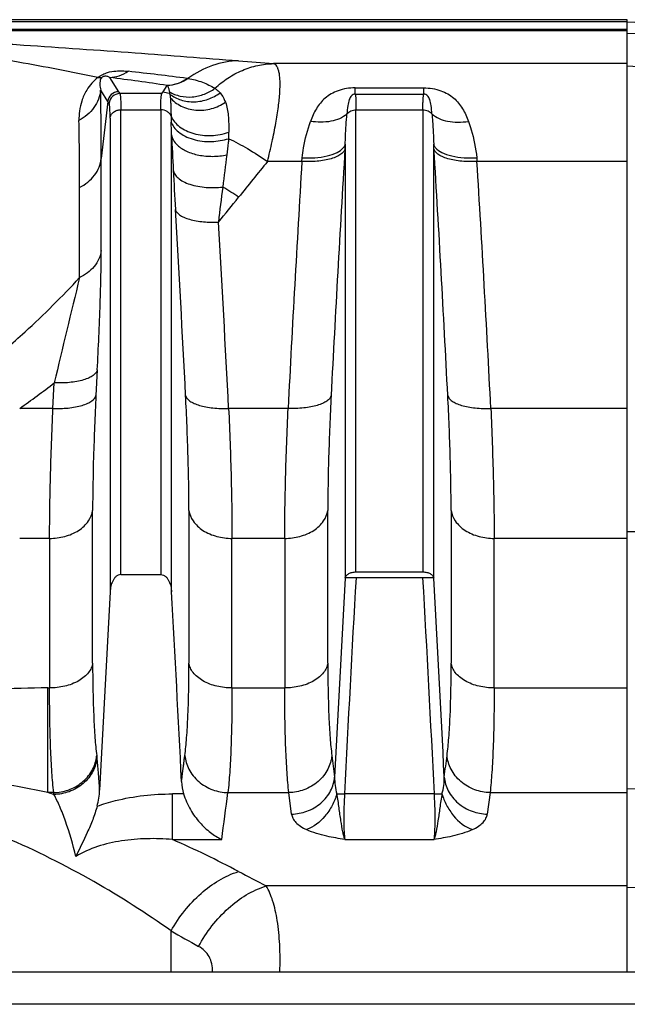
# Model space of a CAD drawing. Extents: x -1404 to 1181, y 8 to 1628.
# Tile 19 of 75: x -486 to -429, y 422 to 513. Entities that reach past the tile are written whole.
import ezdxf

# ---------------------------------------------------------------- set-up
doc = ezdxf.new("R2010")
doc.units = 0
doc.header["$LTSCALE"] = 65.395
doc.layers.add('SG48_1', color=7, linetype='CONTINUOUS')

msp = doc.modelspace()

# ---------------------------------------------------------------- linework, layer by layer
at = {"layer": 'SG48_1', "color": 6, "linetype": 'CONTINUOUS'}
for p, q in [((-429.406, 513.097), (-717.008, 513.097)), ((-388.056, 511.41), (-429.406, 512.854)), ((-477.346, 505.344), (-477.457, 505.519)), ((-478.43, 480.685), (-478.55, 478.327)), ((-476.251, 461.758), (-472.561, 461.758)), ((-523.406, 424.994), (-388.406, 424.994))]:
    msp.add_line(p, q, dxfattribs=at)
at = {"layer": 'SG48_1', "color": 2, "linetype": 'CONTINUOUS'}
for p, q in [((-429.406, 424.994), (-429.406, 513.097)), ((-472.35, 506.431), (-471.981, 507.02)), ((-472.461, 506.256), (-472.35, 506.431)), ((-455.496, 501.58), (-455.522, 501.147)), ((-447.29, 501.147), (-447.316, 501.58)), ((-459.502, 499.98), (-459.476, 500.32)), ((-443.336, 500.319), (-443.31, 499.98)), ((-454.501, 462.002), (-448.311, 462.002)), ((-448.311, 461.448), (-454.501, 461.448)), ((-478.483, 445.008), (-478.461, 444.833)), ((-482.441, 441.406), (-482.463, 441.582))]:
    msp.add_line(p, q, dxfattribs=at)
at = {"layer": 'SG48_1', "color": 9, "linetype": 'CONTINUOUS'}
for p, q in [((-429.406, 512.89), (-717.008, 512.89)), ((-508.814, 512.223), (-429.406, 512.223)), ((-508.814, 512.098), (-429.406, 512.098)), ((-429.406, 509.034), (-462.144, 509.034)), ((-429.406, 508.825), (-400.301, 507.301)), ((-477.294, 507.758), (-476.462, 506.431)), ((-477.457, 505.519), (-478.118, 506.573)), ((-454.58, 506.202), (-454.58, 506.792)), ((-454.58, 506.792), (-448.232, 506.792)), ((-448.232, 506.202), (-448.232, 506.792)), ((-476.462, 506.431), (-476.351, 506.256)), ((-472.461, 506.256), (-476.351, 506.256)), ((-471.795, 506.264), (-471.733, 506.249)), ((-471.794, 506.264), (-471.732, 506.249)), ((-454.58, 506.202), (-448.232, 506.202)), ((-477.457, 505.519), (-478.064, 500.248)), ((-476.251, 461.758), (-476.251, 504.764)), ((-476.251, 504.764), (-472.561, 504.764)), ((-472.561, 504.764), (-472.561, 461.758)), ((-454.501, 462.002), (-454.501, 504.764)), ((-454.501, 504.764), (-448.311, 504.764)), ((-448.311, 504.764), (-448.311, 462.002)), ((-477.246, 504), (-477.246, 460.165)), ((-471.605, 504.163), (-471.59, 503.62)), ((-471.566, 460.165), (-471.566, 502.445)), ((-455.496, 501.58), (-455.496, 461.437)), ((-447.316, 461.437), (-447.316, 501.58)), ((-478.064, 491.751), (-478.064, 500.248)), ((-458.413, 499.98), (-462.689, 499.98)), ((-429.406, 499.98), (-444.4, 499.98)), ((-480.067, 489.228), (-480.067, 497.582)), ((-482.53, 477.133), (-482.41, 479.494)), ((-482.53, 477.133), (-485.608, 477.133)), ((-460.78, 477.133), (-466.281, 477.133)), ((-429.406, 477.133), (-442.031, 477.133)), ((-478.86, 453.556), (-478.86, 467.694)), ((-469.952, 467.696), (-469.952, 453.55)), ((-457.11, 453.556), (-457.11, 467.694)), ((-445.702, 467.696), (-445.702, 453.554)), ((-429.406, 465.737), (-421.511, 465.769)), ((-482.84, 465.104), (-485.608, 465.104)), ((-482.84, 465.104), (-482.84, 451.265)), ((-465.971, 451.265), (-465.971, 465.104)), ((-461.09, 465.104), (-465.971, 465.104)), ((-461.09, 465.104), (-461.09, 451.265)), ((-441.721, 451.265), (-441.721, 465.104)), ((-429.406, 465.104), (-441.721, 465.104)), ((-482.999, 441.582), (-482.999, 451.265)), ((-482.999, 451.265), (-482.84, 451.265)), ((-465.971, 451.265), (-461.09, 451.265)), ((-441.721, 451.265), (-429.406, 451.265)), ((-470.64, 442.605), (-470.329, 445.008)), ((-429.406, 441.951), (-421.511, 441.725)), ((-482.463, 441.582), (-482.999, 441.582)), ((-471.479, 437.242), (-471.479, 441.461)), ((-470.448, 441.461), (-471.479, 441.461)), ((-466.349, 441.582), (-460.713, 441.582)), ((-460.458, 439.591), (-460.713, 441.582)), ((-447.251, 441.461), (-455.56, 441.461)), ((-442.099, 441.582), (-442.354, 439.591)), ((-442.099, 441.582), (-429.406, 441.582)), ((-471.479, 437.242), (-466.918, 437.242)), ((-455.532, 437.242), (-447.28, 437.242)), ((-429.406, 432.955), (-462.81, 432.955)), ((-429.406, 432.827), (-421.511, 432.576)), ((-471.602, 424.994), (-471.602, 428.781)), ((-391.406, 421.994), (-520.406, 421.994))]:
    msp.add_line(p, q, dxfattribs=at)
msp.add_lwpolyline([(-470.64, 442.605), (-470.587, 443.005), (-470.535, 443.405), (-470.483, 443.805), (-470.431, 444.206), (-470.38, 444.607), (-470.329, 445.008)], dxfattribs=at)
for centre, radius, start, end in [((7.107, 7334.91), 6836.995, 266.3394212, 266.5837919), ((-411.4, 1166.523), 659.443, 265.306916, 265.586785), ((-548.283, -22.861), 535.346, 81.80588, 82.37998), ((-547.178, -108.378), 620.846, 82.868989, 83.376524), ((-837.37, 500.361), 359.305, 359.98202, 0.99069), ((-476.348, 505.253), 1.002, 90.17456, 174.83836), ((-516.784, 321.194), 190.46, 76.33662, 76.51021), ((-804.216, 497.692), 324.149, 359.98049, 1.0767), ((-565.745, 501.104), 94.188, 0.81558, 1.53057), ((-9.227, 523.458), 462.816, 182.60222, 183.00901), ((-672.44, 504.128), 206.178, 359.43294, 359.59745), ((1714.073, 368.171), 2173.666, 176.492697, 177.095082), ((-2616.911, 368.17), 2173.693, 2.904952, 3.507299), ((-256.694, 471.799), 211.719, 172.18491, 172.99609), ((-150.367, 245.909), 402.612, 140.87197, 141.47709), ((1711.224, 367.067), 2174.791, 176.496163, 177.099019), ((-2614.034, 367.055), 2174.79, 2.901285, 3.504141), ((93.118, 528.704), 565.295, 182.99551, 183.36246), ((-207.799, 464.73), 261.113, 172.76478, 173.48089), ((-481.266, 473.479), 28.122, 55.54157, 59.1213), ((-561.032, 572.813), 122.28, 320.09941, 321.48532), ((-2586.483, 371.112), 2118.936, 2.900427, 3.366693), ((-2583.863, 369.988), 2120.291, 2.896573, 3.363206), ((488.251, 250.989), 997.194, 166.177824, 166.753117), ((-528.967, 539.211), 75.721, 304.93319, 307.94114), ((2087.832, 316.627), 2546.454, 176.739727, 177.190072), ((-3032.636, 314.407), 2588.505, 2.813433, 3.256461), ((-483.08, 373.018), 78.247, 89.94063, 93.58413), ((-501.875, 353.759), 89.829, 77.86985, 81.13324), ((-514.856, 339.68), 106.766, 72.32556, 72.63938), ((-893.297, 495.367), 430.322, 352.23722, 352.82002), ((-512.338, 344.945), 100.936, 62.25931, 66.12148), ((-280.779, 785.591), 396.847, 242.28288, 242.69716), ((-294.259, 742.513), 360.387, 240.52193, 240.98561)]:
    msp.add_arc(centre, radius, start, end, dxfattribs=at)
at = {"layer": 'SG48_1', "color": 2, "linetype": 'CONTINUOUS'}
for centre, radius, start, end in [((-472.164, 510.671), 3.685, 301.88409, 304.38538), ((-470.748, 502.539), 5.167, 82.15743, 82.87042), ((-472.162, 510.667), 3.68, 304.38561, 305.14245), ((-481.838, 445.324), 3.369, 351.03613, 351.70878), ((-481.782, 445.316), 3.313, 351.70209, 354.66737)]:
    msp.add_arc(centre, radius, start, end, dxfattribs=at)
at = {"layer": 'SG48_1', "color": 6, "linetype": 'CONTINUOUS'}
for centre, radius, start, end in [((-476.459, 505.428), 1.002, 90.16733, 174.80903), ((2124.505, 314.608), 2584.176, 176.74279, 177.151582), ((-3027.601, 314.593), 2584.46, 2.848451, 3.257198), ((2077.846, 316.564), 2559.124, 176.783243, 177.194642), ((-3035.472, 316.085), 2567.951, 2.824049, 3.216392), ((-485.36, 442.168), 7.157, 345.06782, 357.17432)]:
    msp.add_arc(centre, radius, start, end, dxfattribs=at)
at = {"layer": 'SG48_1', "color": 9, "linetype": 'CONTINUOUS'}
for points, knots in [([(-478.379, 507.748), (-480.829, 508.259), (-485.864, 509.222), (-492.268, 510.24), (-497.605, 510.957), (-501.852, 511.452), (-506.73, 511.916), (-510.224, 512.109), (-512.207, 512.109)], [0, 0, 0, 0, 0.219922, 0.450247, 0.569527, 0.692976, 0.825836, 1, 1, 1, 1]), ([(-508.814, 512.098), (-507.615, 512.062), (-505.364, 511.967), (-501.163, 511.749), (-496.303, 511.462), (-490.695, 511.111), (-483.599, 510.646), (-475.17, 510.06), (-468.543, 509.552), (-465.355, 509.29)], [0, 0, 0, 0, 0.082615, 0.155174, 0.289753, 0.417991, 0.542215, 0.779601, 1, 1, 1, 1]), ([(-465.355, 509.29), (-466.174, 509.271), (-467.852, 508.964), (-469.354, 508.162), (-470.043, 507.657)], [0, 0, 0, 0, 0.48964, 1, 1, 1, 1]), ([(-478.379, 507.748), (-478.238, 507.856), (-477.947, 508.037), (-477.388, 508.253), (-476.769, 508.363), (-476.127, 508.376), (-475.745, 508.343), (-475.567, 508.324)], [0, 0, 0, 0, 0.18097, 0.346548, 0.608668, 0.817704, 1, 1, 1, 1]), ([(-467.546, 506.747), (-467.175, 507.093), (-466.375, 507.725), (-465.038, 508.445), (-463.612, 508.903), (-462.629, 509.022), (-462.144, 509.034)], [0, 0, 0, 0, 0.254412, 0.507528, 0.756675, 1, 1, 1, 1]), ([(-462.689, 499.98), (-462.535, 500.589), (-462.256, 501.764), (-461.915, 503.454), (-461.673, 504.975), (-461.537, 506.29), (-461.511, 507.243), (-461.556, 507.876), (-461.615, 508.25), (-461.701, 508.555), (-461.816, 508.791), (-461.961, 508.958), (-462.083, 509.019), (-462.144, 509.034)], [0, 0, 0, 0, 0.201044, 0.386402, 0.551902, 0.693815, 0.809242, 0.85651, 0.89677, 0.930265, 0.957611, 0.980087, 1, 1, 1, 1]), ([(-478.379, 507.748), (-478.785, 507.428), (-479.386, 506.741), (-479.884, 505.634), (-480.097, 504.677), (-480.13, 504.072), (-480.124, 503.783)], [0, 0, 0, 0, 0.346458, 0.595516, 0.806635, 1, 1, 1, 1]), ([(-478.019, 507.731), (-478.042, 507.723), (-478.162, 507.695), (-478.286, 507.72), (-478.379, 507.748)], [0, 0, 0, 0, 0.204716, 1, 1, 1, 1]), ([(-478.019, 507.731), (-478.103, 507.65), (-478.188, 507.434), (-478.209, 507.036), (-478.162, 506.753), (-478.118, 506.573)], [0, 0, 0, 0, 0.292675, 0.538272, 1, 1, 1, 1]), ([(-477.294, 507.758), (-477.328, 507.775), (-477.403, 507.809), (-477.53, 507.852), (-477.664, 507.872), (-477.842, 507.856), (-477.958, 507.791), (-478.019, 507.731)], [0, 0, 0, 0, 0.149974, 0.315518, 0.519141, 0.669585, 1, 1, 1, 1]), ([(-477.294, 507.758), (-476.992, 507.769), (-476.381, 507.879), (-475.826, 508.154), (-475.568, 508.324)], [0, 0, 0, 0, 0.494235, 1, 1, 1, 1]), ([(-470.043, 507.657), (-469.585, 507.594), (-468.718, 507.355), (-467.914, 506.964), (-467.546, 506.747)], [0, 0, 0, 0, 0.520406, 1, 1, 1, 1]), ([(-478.118, 506.573), (-478.149, 506.291), (-478.289, 505.718), (-478.719, 504.931), (-479.342, 504.262), (-479.854, 503.922), (-480.124, 503.783)], [0, 0, 0, 0, 0.238962, 0.489099, 0.745193, 1, 1, 1, 1]), ([(-471.76, 506.41), (-471.451, 506.237), (-470.757, 505.974), (-469.631, 505.901), (-468.516, 506.158), (-467.846, 506.526), (-467.546, 506.747)], [0, 0, 0, 0, 0.238797, 0.491823, 0.749479, 1, 1, 1, 1]), ([(-467.546, 506.747), (-467.504, 506.718), (-467.333, 506.597), (-467.177, 506.453), (-467.074, 506.333)], [0, 0, 0, 0, 0.24334, 1, 1, 1, 1]), ([(-454.58, 506.792), (-455.113, 506.792), (-455.898, 506.671), (-456.806, 506.251), (-457.53, 505.736), (-458.221, 504.886), (-458.563, 504.098), (-458.703, 503.692)], [0, 0, 0, 0, 0.288893, 0.418393, 0.538832, 0.767339, 1, 1, 1, 1]), ([(-448.232, 506.792), (-447.698, 506.792), (-446.914, 506.671), (-446.006, 506.251), (-445.282, 505.736), (-444.591, 504.886), (-444.249, 504.098), (-444.109, 503.692)], [0, 0, 0, 0, 0.288893, 0.418393, 0.538831, 0.767338, 1, 1, 1, 1]), ([(-476.351, 506.256), (-476.34, 506.237), (-476.323, 506.184), (-476.304, 506.085), (-476.288, 505.951), (-476.268, 505.7), (-476.254, 505.3), (-476.251, 504.958), (-476.251, 504.764)], [0, 0, 0, 0, 0.043515, 0.110168, 0.200525, 0.314566, 0.612443, 1, 1, 1, 1]), ([(-471.728, 506.212), (-471.416, 505.979), (-470.871, 505.701), (-470.078, 505.523), (-469.224, 505.474), (-468.165, 505.679), (-467.408, 506.086), (-467.074, 506.333)], [0, 0, 0, 0, 0.234923, 0.360414, 0.489259, 0.74925, 1, 1, 1, 1]), ([(-471.685, 505.884), (-471.407, 505.565), (-470.676, 505.008), (-469.306, 504.642), (-467.855, 504.789), (-466.967, 505.196), (-466.576, 505.454)], [0, 0, 0, 0, 0.228072, 0.482185, 0.747161, 1, 1, 1, 1]), ([(-467.074, 506.333), (-467.022, 506.273), (-466.816, 506.004), (-466.669, 505.695), (-466.576, 505.454)], [0, 0, 0, 0, 0.235434, 1, 1, 1, 1]), ([(-454.58, 506.202), (-454.643, 506.202), (-454.77, 506.181), (-454.931, 506.072), (-455.049, 505.905), (-455.175, 505.597), (-455.272, 505.078), (-455.318, 504.632), (-455.341, 504.375)], [0, 0, 0, 0, 0.089054, 0.174433, 0.265371, 0.370352, 0.639265, 1, 1, 1, 1]), ([(-454.58, 506.202), (-454.562, 506.139), (-454.539, 505.972), (-454.516, 505.666), (-454.503, 505.251), (-454.501, 504.938), (-454.501, 504.764)], [0, 0, 0, 0, 0.135817, 0.34904, 0.638107, 1, 1, 1, 1]), ([(-448.311, 504.764), (-448.311, 504.938), (-448.309, 505.251), (-448.296, 505.666), (-448.273, 505.972), (-448.25, 506.139), (-448.232, 506.202)], [0, 0, 0, 0, 0.361892, 0.650959, 0.864182, 1, 1, 1, 1]), ([(-447.471, 504.375), (-447.493, 504.632), (-447.54, 505.078), (-447.637, 505.597), (-447.763, 505.905), (-447.881, 506.072), (-448.042, 506.181), (-448.169, 506.202), (-448.232, 506.202)], [0, 0, 0, 0, 0.360735, 0.629644, 0.734626, 0.825566, 0.910949, 1, 1, 1, 1]), ([(-477.246, 504), (-477.246, 504.175), (-477.249, 504.483), (-477.263, 504.843), (-477.283, 505.069), (-477.299, 505.19), (-477.318, 505.279), (-477.335, 505.327), (-477.346, 505.344)], [0, 0, 0, 0, 0.386898, 0.684533, 0.798498, 0.8889, 0.955835, 1, 1, 1, 1]), ([(-477.246, 504), (-477.234, 504.1), (-477.162, 504.31), (-476.93, 504.566), (-476.608, 504.728), (-476.368, 504.764), (-476.251, 504.764)], [0, 0, 0, 0, 0.222727, 0.474262, 0.74151, 1, 1, 1, 1]), ([(-466.576, 505.454), (-466.431, 505.068), (-466.277, 504.133), (-466.264, 503.201), (-466.268, 502.679)], [0, 0, 0, 0, 0.441903, 1, 1, 1, 1]), ([(-455.341, 504.375), (-455.248, 504.497), (-454.985, 504.698), (-454.664, 504.764), (-454.501, 504.764)], [0, 0, 0, 0, 0.484509, 1, 1, 1, 1]), ([(-448.311, 504.764), (-448.148, 504.764), (-447.827, 504.698), (-447.564, 504.497), (-447.471, 504.375)], [0, 0, 0, 0, 0.515491, 1, 1, 1, 1]), ([(-471.605, 504.163), (-471.524, 503.978), (-471.298, 503.618), (-470.817, 503.167), (-470.208, 502.804), (-469.239, 502.45), (-467.881, 502.308), (-466.79, 502.502), (-466.268, 502.679)], [0, 0, 0, 0, 0.101124, 0.209805, 0.327396, 0.453598, 0.723791, 1, 1, 1, 1]), ([(-455.341, 504.375), (-455.742, 504.008), (-456.596, 503.679), (-457.762, 503.587), (-458.393, 503.642), (-458.703, 503.692)], [0, 0, 0, 0, 0.463929, 0.732037, 1, 1, 1, 1]), ([(-455.496, 501.58), (-455.491, 501.822), (-455.46, 502.755), (-455.394, 503.686), (-455.341, 504.375)], [0, 0, 0, 0, 0.259999, 1, 1, 1, 1]), ([(-447.471, 504.375), (-447.454, 504.152), (-447.384, 503.221), (-447.33, 502.289), (-447.316, 501.58)], [0, 0, 0, 0, 0.240291, 1, 1, 1, 1]), ([(-447.471, 504.375), (-447.083, 504.02), (-446.249, 503.688), (-445.083, 503.585), (-444.434, 503.639), (-444.109, 503.692)], [0, 0, 0, 0, 0.448418, 0.71971, 1, 1, 1, 1]), ([(-471.59, 503.62), (-471.529, 503.454), (-471.342, 503.114), (-470.905, 502.666), (-470.301, 502.285), (-469.288, 501.9), (-467.896, 501.752), (-466.786, 501.93), (-466.273, 502.087)], [0, 0, 0, 0, 0.088661, 0.191477, 0.310294, 0.443666, 0.731088, 1, 1, 1, 1]), ([(-459.476, 500.32), (-459.453, 500.625), (-459.307, 501.773), (-458.979, 502.889), (-458.703, 503.692)], [0, 0, 0, 0, 0.265109, 1, 1, 1, 1]), ([(-444.109, 503.692), (-444.021, 503.436), (-443.661, 502.339), (-443.403, 501.201), (-443.336, 500.319)], [0, 0, 0, 0, 0.234805, 1, 1, 1, 1]), ([(-471.566, 502.445), (-471.538, 502.272), (-471.406, 501.917), (-470.948, 501.363), (-470.143, 500.865), (-469.018, 500.525), (-467.749, 500.413), (-466.877, 500.501), (-466.447, 500.588)], [0, 0, 0, 0, 0.088922, 0.187191, 0.358934, 0.55929, 0.777981, 1, 1, 1, 1]), ([(-466.273, 502.087), (-466.285, 501.966), (-466.336, 501.465), (-466.395, 500.965), (-466.447, 500.588)], [0, 0, 0, 0, 0.243047, 1, 1, 1, 1]), ([(-466.273, 502.087), (-465.677, 501.811), (-464.452, 501.154), (-463.287, 500.398), (-462.689, 499.98)], [0, 0, 0, 0, 0.473534, 1, 1, 1, 1]), ([(-480.067, 497.581), (-479.799, 497.713), (-479.29, 498.035), (-478.667, 498.673), (-478.237, 499.426), (-478.095, 499.977), (-478.064, 500.248)], [0, 0, 0, 0, 0.258236, 0.515287, 0.763972, 1, 1, 1, 1]), ([(-471.405, 499.163), (-471.382, 499.036), (-471.269, 498.766), (-470.942, 498.41), (-470.458, 498.097), (-469.837, 497.845), (-469.118, 497.668), (-468.107, 497.542), (-467.334, 497.559), (-466.833, 497.615)], [0, 0, 0, 0, 0.075145, 0.165894, 0.276961, 0.407991, 0.553904, 0.706715, 1, 1, 1, 1]), ([(-471.204, 495.548), (-471.184, 495.456), (-471.082, 495.257), (-470.803, 495.008), (-470.396, 494.788), (-469.874, 494.607), (-469.261, 494.472), (-468.369, 494.36), (-467.681, 494.352), (-467.224, 494.375)], [0, 0, 0, 0, 0.065523, 0.148368, 0.253855, 0.381894, 0.52802, 0.685036, 1, 1, 1, 1]), ([(-478.064, 491.751), (-478.097, 491.481), (-478.249, 490.939), (-478.847, 489.985), (-479.558, 489.465), (-480.067, 489.228)], [0, 0, 0, 0, 0.244242, 0.496353, 1, 1, 1, 1]), ([(-478.43, 480.685), (-478.324, 482.73), (-478.193, 485.662), (-478.088, 489.351), (-478.064, 490.994), (-478.064, 491.751)], [0, 0, 0, 0, 0.554853, 0.794942, 1, 1, 1, 1]), ([(-486.894, 482.637), (-486.292, 483.152), (-483.923, 485.25), (-481.682, 487.491), (-480.067, 489.228)], [0, 0, 0, 0, 0.250449, 1, 1, 1, 1]), ([(-478.43, 480.685), (-478.477, 480.483), (-478.746, 480.193), (-479.217, 479.935), (-479.734, 479.748), (-480.344, 479.607), (-481.245, 479.486), (-481.944, 479.473), (-482.41, 479.494)], [0, 0, 0, 0, 0.143128, 0.246922, 0.373764, 0.519819, 0.678254, 1, 1, 1, 1]), ([(-482.53, 477.133), (-482.064, 477.113), (-481.366, 477.126), (-480.465, 477.249), (-479.856, 477.39), (-479.339, 477.578), (-478.867, 477.836), (-478.598, 478.125), (-478.55, 478.327)], [0, 0, 0, 0, 0.32164, 0.48004, 0.626085, 0.752945, 0.856783, 1, 1, 1, 1]), ([(-478.55, 478.328), (-478.646, 476.432), (-478.794, 472.888), (-478.86, 469.342), (-478.86, 467.694)], [0, 0, 0, 0, 0.535389, 1, 1, 1, 1]), ([(-469.952, 467.696), (-469.952, 469.344), (-470.018, 472.891), (-470.166, 476.435), (-470.262, 478.331)], [0, 0, 0, 0, 0.464685, 1, 1, 1, 1]), ([(-470.262, 478.328), (-470.239, 478.231), (-470.131, 478.03), (-469.85, 477.784), (-469.456, 477.57), (-468.959, 477.391), (-468.372, 477.254), (-467.472, 477.127), (-466.764, 477.112), (-466.281, 477.133)], [0, 0, 0, 0, 0.068495, 0.151659, 0.25382, 0.375372, 0.514442, 0.667783, 1, 1, 1, 1]), ([(-456.8, 478.328), (-456.823, 478.231), (-456.931, 478.03), (-457.212, 477.784), (-457.606, 477.57), (-458.103, 477.391), (-458.69, 477.254), (-459.589, 477.127), (-460.298, 477.112), (-460.78, 477.133)], [0, 0, 0, 0, 0.068497, 0.151661, 0.253821, 0.375372, 0.514441, 0.667782, 1, 1, 1, 1]), ([(-456.8, 478.33), (-456.896, 476.433), (-457.044, 472.889), (-457.11, 469.342), (-457.11, 467.694)], [0, 0, 0, 0, 0.535391, 1, 1, 1, 1]), ([(-445.702, 467.696), (-445.702, 469.344), (-445.768, 472.891), (-445.916, 476.435), (-446.012, 478.331)], [0, 0, 0, 0, 0.464685, 1, 1, 1, 1]), ([(-446.012, 478.328), (-445.989, 478.231), (-445.881, 478.03), (-445.6, 477.784), (-445.206, 477.57), (-444.709, 477.391), (-444.122, 477.254), (-443.222, 477.127), (-442.514, 477.112), (-442.031, 477.133)], [0, 0, 0, 0, 0.0685, 0.151667, 0.253829, 0.375381, 0.51445, 0.667789, 1, 1, 1, 1]), ([(-482.84, 465.104), (-482.84, 466.968), (-482.775, 470.979), (-482.626, 474.988), (-482.53, 477.133)], [0, 0, 0, 0, 0.464714, 1, 1, 1, 1]), ([(-466.281, 477.133), (-466.186, 474.988), (-466.037, 470.979), (-465.971, 466.968), (-465.971, 465.104)], [0, 0, 0, 0, 0.535286, 1, 1, 1, 1]), ([(-461.09, 465.104), (-461.09, 466.968), (-461.024, 470.979), (-460.876, 474.988), (-460.78, 477.133)], [0, 0, 0, 0, 0.464714, 1, 1, 1, 1]), ([(-442.031, 477.133), (-441.936, 474.988), (-441.787, 470.979), (-441.721, 466.968), (-441.721, 465.104)], [0, 0, 0, 0, 0.535286, 1, 1, 1, 1]), ([(-482.84, 465.104), (-482.372, 465.104), (-481.429, 465.222), (-480.158, 465.755), (-479.216, 466.607), (-478.908, 467.346), (-478.86, 467.692)], [0, 0, 0, 0, 0.274191, 0.549976, 0.795431, 1, 1, 1, 1]), ([(-469.952, 467.692), (-469.904, 467.346), (-469.596, 466.607), (-468.654, 465.755), (-467.383, 465.222), (-466.439, 465.104), (-465.971, 465.104)], [0, 0, 0, 0, 0.204569, 0.450024, 0.725809, 1, 1, 1, 1]), ([(-461.09, 465.104), (-460.622, 465.104), (-459.679, 465.222), (-458.408, 465.755), (-457.466, 466.607), (-457.158, 467.346), (-457.11, 467.692)], [0, 0, 0, 0, 0.274191, 0.549976, 0.795431, 1, 1, 1, 1]), ([(-445.702, 467.692), (-445.654, 467.346), (-445.346, 466.607), (-444.404, 465.755), (-443.133, 465.222), (-442.189, 465.104), (-441.721, 465.104)], [0, 0, 0, 0, 0.204569, 0.450024, 0.725809, 1, 1, 1, 1]), ([(-478.86, 453.56), (-478.883, 453.411), (-478.977, 453.104), (-479.242, 452.667), (-479.641, 452.258), (-480.354, 451.767), (-481.44, 451.368), (-482.373, 451.265), (-482.84, 451.265)], [0, 0, 0, 0, 0.091144, 0.192885, 0.307585, 0.435118, 0.716127, 1, 1, 1, 1]), ([(-478.86, 453.556), (-478.86, 451.913), (-478.827, 449.605), (-478.666, 446.755), (-478.552, 445.55), (-478.483, 445.008)], [0, 0, 0, 0, 0.575985, 0.808514, 1, 1, 1, 1]), ([(-470.329, 445.008), (-470.26, 445.55), (-470.146, 446.754), (-469.985, 449.601), (-469.952, 451.908), (-469.952, 453.55)], [0, 0, 0, 0, 0.191518, 0.424052, 1, 1, 1, 1]), ([(-465.971, 451.265), (-466.439, 451.265), (-467.371, 451.368), (-468.458, 451.767), (-469.171, 452.258), (-469.57, 452.667), (-469.835, 453.104), (-469.928, 453.411), (-469.952, 453.56)], [0, 0, 0, 0, 0.283873, 0.564882, 0.692415, 0.807115, 0.908856, 1, 1, 1, 1]), ([(-457.11, 453.56), (-457.133, 453.411), (-457.227, 453.104), (-457.492, 452.667), (-457.891, 452.258), (-458.604, 451.767), (-459.69, 451.368), (-460.623, 451.265), (-461.09, 451.265)], [0, 0, 0, 0, 0.091144, 0.192885, 0.307585, 0.435118, 0.716127, 1, 1, 1, 1]), ([(-457.11, 453.556), (-457.11, 451.913), (-457.077, 449.605), (-456.916, 446.755), (-456.802, 445.55), (-456.733, 445.008)], [0, 0, 0, 0, 0.57598, 0.808509, 1, 1, 1, 1]), ([(-446.079, 445.008), (-446.01, 445.55), (-445.896, 446.755), (-445.734, 449.603), (-445.702, 451.911), (-445.702, 453.554)], [0, 0, 0, 0, 0.191506, 0.424038, 1, 1, 1, 1]), ([(-441.721, 451.265), (-442.189, 451.265), (-443.121, 451.368), (-444.208, 451.767), (-444.921, 452.258), (-445.32, 452.667), (-445.585, 453.104), (-445.678, 453.411), (-445.702, 453.56)], [0, 0, 0, 0, 0.283873, 0.564882, 0.692415, 0.807115, 0.908856, 1, 1, 1, 1]), ([(-482.463, 441.582), (-482.532, 442.197), (-482.647, 443.564), (-482.807, 446.791), (-482.841, 449.404), (-482.841, 451.265)], [0, 0, 0, 0, 0.191605, 0.424161, 1, 1, 1, 1]), ([(-465.971, 451.265), (-465.971, 449.404), (-466.005, 446.791), (-466.165, 443.564), (-466.28, 442.197), (-466.349, 441.582)], [0, 0, 0, 0, 0.57584, 0.808396, 1, 1, 1, 1]), ([(-460.713, 441.582), (-460.782, 442.197), (-460.897, 443.564), (-461.057, 446.791), (-461.091, 449.404), (-461.091, 451.265)], [0, 0, 0, 0, 0.191605, 0.424161, 1, 1, 1, 1]), ([(-441.721, 451.265), (-441.721, 449.404), (-441.755, 446.791), (-441.915, 443.564), (-442.03, 442.197), (-442.099, 441.582)], [0, 0, 0, 0, 0.57584, 0.808396, 1, 1, 1, 1]), ([(-478.211, 441.815), (-478.241, 442.369), (-478.306, 443.376), (-478.404, 444.381), (-478.461, 444.833)], [0, 0, 0, 0, 0.549081, 1, 1, 1, 1]), ([(-470.329, 445.008), (-470.288, 444.571), (-470.087, 443.9), (-469.58, 443.118), (-468.889, 442.4), (-467.803, 441.773), (-466.823, 441.592), (-466.349, 441.582)], [0, 0, 0, 0, 0.230619, 0.356556, 0.487132, 0.750714, 1, 1, 1, 1]), ([(-456.733, 445.008), (-456.774, 444.571), (-456.975, 443.9), (-457.482, 443.118), (-458.173, 442.4), (-459.259, 441.773), (-460.239, 441.592), (-460.713, 441.582)], [0, 0, 0, 0, 0.23062, 0.356558, 0.487135, 0.750717, 1, 1, 1, 1]), ([(-442.099, 441.582), (-442.573, 441.592), (-443.553, 441.773), (-444.639, 442.4), (-445.33, 443.118), (-445.837, 443.9), (-446.038, 444.571), (-446.079, 445.008)], [0, 0, 0, 0, 0.249285, 0.512867, 0.643443, 0.76938, 1, 1, 1, 1]), ([(-460.458, 439.591), (-459.983, 439.602), (-459.002, 439.784), (-457.916, 440.412), (-457.225, 441.132), (-456.718, 441.915), (-456.518, 442.587), (-456.478, 443.025)], [0, 0, 0, 0, 0.249232, 0.512845, 0.643447, 0.769402, 1, 1, 1, 1]), ([(-456.477, 443.03), (-456.482, 442.767), (-456.46, 442.242), (-456.356, 441.721), (-456.264, 441.475)], [0, 0, 0, 0, 0.500468, 1, 1, 1, 1]), ([(-446.547, 441.475), (-446.456, 441.721), (-446.352, 442.242), (-446.33, 442.767), (-446.334, 443.03)], [0, 0, 0, 0, 0.4995, 1, 1, 1, 1]), ([(-446.334, 443.025), (-446.294, 442.587), (-446.094, 441.915), (-445.587, 441.132), (-444.896, 440.412), (-443.81, 439.784), (-442.829, 439.602), (-442.354, 439.591)], [0, 0, 0, 0, 0.230598, 0.356553, 0.487155, 0.750768, 1, 1, 1, 1]), ([(-480.412, 435.671), (-480.678, 436.779), (-481.125, 438.34), (-481.859, 440.236), (-482.243, 441.043), (-482.441, 441.406)], [0, 0, 0, 0, 0.560741, 0.796496, 1, 1, 1, 1]), ([(-478.444, 440.324), (-477.888, 440.524), (-475.626, 441.206), (-473.247, 441.461), (-471.479, 441.461)], [0, 0, 0, 0, 0.250362, 1, 1, 1, 1]), ([(-456.264, 441.475), (-456.373, 441.102), (-456.673, 440.363), (-457.502, 439.119), (-458.418, 438.39), (-459.081, 438.156)], [0, 0, 0, 0, 0.260159, 0.529453, 1, 1, 1, 1]), ([(-446.547, 441.475), (-446.583, 441.255), (-446.655, 440.821), (-446.774, 439.985), (-446.904, 439.032), (-447.042, 438.161), (-447.172, 437.587), (-447.241, 437.347), (-447.28, 437.242)], [0, 0, 0, 0, 0.155229, 0.307067, 0.5895, 0.82613, 0.921698, 1, 1, 1, 1]), ([(-447.28, 437.242), (-447.241, 437.476), (-447.194, 438.044), (-447.17, 439.011), (-447.188, 440.182), (-447.226, 441.021), (-447.251, 441.461)], [0, 0, 0, 0, 0.168693, 0.403271, 0.687249, 1, 1, 1, 1]), ([(-447.251, 441.461), (-447.187, 441.464), (-446.952, 441.474), (-446.717, 441.479), (-446.547, 441.475)], [0, 0, 0, 0, 0.275847, 1, 1, 1, 1]), ([(-446.547, 441.475), (-446.443, 441.115), (-446.151, 440.391), (-445.334, 439.141), (-444.41, 438.395), (-443.731, 438.156)], [0, 0, 0, 0, 0.251383, 0.517791, 1, 1, 1, 1]), ([(-460.458, 439.591), (-460.44, 439.456), (-460.345, 439.174), (-460.057, 438.792), (-459.626, 438.441), (-459.276, 438.248), (-459.081, 438.156)], [0, 0, 0, 0, 0.197569, 0.422139, 0.687247, 1, 1, 1, 1]), ([(-443.731, 438.156), (-443.536, 438.248), (-443.186, 438.441), (-442.755, 438.792), (-442.466, 439.174), (-442.372, 439.456), (-442.354, 439.591)], [0, 0, 0, 0, 0.31275, 0.577822, 0.802433, 1, 1, 1, 1]), ([(-471.602, 428.781), (-473.907, 430.417), (-478.861, 433.58), (-484.118, 436.219), (-486.911, 437.42)], [0, 0, 0, 0, 0.481787, 1, 1, 1, 1]), ([(-471.479, 437.242), (-472.265, 437.307), (-473.837, 437.36), (-476.168, 437.172), (-478.399, 436.67), (-479.789, 436.062), (-480.412, 435.671)], [0, 0, 0, 0, 0.257177, 0.511354, 0.760169, 1, 1, 1, 1]), ([(-455.532, 437.242), (-456.092, 437.33), (-456.973, 437.479), (-458.16, 437.786), (-458.78, 438.015), (-459.081, 438.156)], [0, 0, 0, 0, 0.462551, 0.728822, 1, 1, 1, 1]), ([(-443.731, 438.156), (-444.032, 438.015), (-444.652, 437.786), (-445.839, 437.479), (-446.72, 437.33), (-447.28, 437.242)], [0, 0, 0, 0, 0.271183, 0.537448, 1, 1, 1, 1]), ([(-471.601, 428.781), (-471.236, 429.44), (-470.406, 430.684), (-468.466, 432.747), (-466.634, 433.878), (-465.355, 434.28)], [0, 0, 0, 0, 0.266441, 0.525597, 1, 1, 1, 1]), ([(-469.057, 427.356), (-468.699, 428.016), (-467.875, 429.281), (-465.941, 431.381), (-464.096, 432.543), (-462.81, 432.955)], [0, 0, 0, 0, 0.263337, 0.526291, 1, 1, 1, 1]), ([(-461.541, 424.994), (-461.513, 425.838), (-461.519, 427.431), (-461.728, 429.643), (-462.126, 431.475), (-462.553, 432.528), (-462.81, 432.955)], [0, 0, 0, 0, 0.311123, 0.585921, 0.816491, 1, 1, 1, 1]), ([(-467.772, 424.994), (-467.763, 425.246), (-467.802, 425.738), (-468.054, 426.418), (-468.482, 426.973), (-468.856, 427.245), (-469.057, 427.356)], [0, 0, 0, 0, 0.267669, 0.516668, 0.756973, 1, 1, 1, 1])]:
    msp.add_open_spline(points, degree=3, knots=knots, dxfattribs=at)
at = {"layer": 'SG48_1', "color": 2, "linetype": 'CONTINUOUS'}
for points, knots in [([(-471.98, 507.02), (-471.651, 507.031), (-470.983, 507.157), (-470.383, 507.47), (-470.107, 507.666)], [0, 0, 0, 0, 0.494081, 1, 1, 1, 1]), ([(-470.218, 507.542), (-470.488, 507.374), (-471.056, 507.114), (-471.674, 507.017), (-471.973, 507.011)], [0, 0, 0, 0, 0.515343, 1, 1, 1, 1]), ([(-471.92, 506.935), (-471.876, 506.86), (-471.813, 506.685), (-471.776, 506.505), (-471.76, 506.41)], [0, 0, 0, 0, 0.475757, 1, 1, 1, 1]), ([(-472.561, 504.764), (-472.561, 504.958), (-472.558, 505.3), (-472.544, 505.7), (-472.524, 505.951), (-472.508, 506.085), (-472.489, 506.184), (-472.472, 506.237), (-472.461, 506.256)], [0, 0, 0, 0, 0.387556, 0.685432, 0.799473, 0.88983, 0.956483, 1, 1, 1, 1]), ([(-471.76, 506.41), (-471.757, 506.394), (-471.746, 506.328), (-471.735, 506.262), (-471.728, 506.212)], [0, 0, 0, 0, 0.239688, 1, 1, 1, 1]), ([(-471.728, 506.212), (-471.723, 506.186), (-471.708, 506.077), (-471.695, 505.967), (-471.685, 505.884)], [0, 0, 0, 0, 0.233926, 1, 1, 1, 1]), ([(-471.685, 505.884), (-471.67, 505.802), (-471.653, 505.594), (-471.635, 505.223), (-471.621, 504.732), (-471.611, 504.365), (-471.605, 504.163)], [0, 0, 0, 0, 0.145003, 0.361918, 0.647991, 1, 1, 1, 1]), ([(-471.605, 504.163), (-471.636, 504.251), (-471.736, 504.419), (-472.041, 504.68), (-472.355, 504.764), (-472.561, 504.764)], [0, 0, 0, 0, 0.23444, 0.481092, 1, 1, 1, 1]), ([(-455.522, 501.147), (-455.542, 501.056), (-455.64, 500.863), (-455.908, 500.617), (-456.305, 500.398), (-456.82, 500.215), (-457.431, 500.078), (-458.334, 499.963), (-459.035, 499.955), (-459.502, 499.98)], [0, 0, 0, 0, 0.063806, 0.144289, 0.247463, 0.373848, 0.519661, 0.678044, 1, 1, 1, 1]), ([(-459.476, 500.319), (-459.086, 500.3), (-458.309, 500.305), (-457.215, 500.455), (-456.312, 500.738), (-455.827, 501.052), (-455.675, 501.232)], [0, 0, 0, 0, 0.292964, 0.580568, 0.823908, 1, 1, 1, 1]), ([(-455.675, 501.232), (-455.652, 501.26), (-455.573, 501.364), (-455.515, 501.487), (-455.496, 501.58)], [0, 0, 0, 0, 0.275765, 1, 1, 1, 1]), ([(-447.316, 501.58), (-447.31, 501.55), (-447.274, 501.424), (-447.202, 501.31), (-447.137, 501.233)], [0, 0, 0, 0, 0.229254, 1, 1, 1, 1]), ([(-443.31, 499.98), (-443.777, 499.955), (-444.477, 499.963), (-445.38, 500.078), (-445.992, 500.215), (-446.507, 500.398), (-446.904, 500.617), (-447.172, 500.863), (-447.27, 501.056), (-447.29, 501.147)], [0, 0, 0, 0, 0.321956, 0.480339, 0.626152, 0.752538, 0.855712, 0.936195, 1, 1, 1, 1]), ([(-447.137, 501.233), (-446.986, 501.053), (-446.501, 500.739), (-445.598, 500.455), (-444.503, 500.305), (-443.726, 500.3), (-443.336, 500.319)], [0, 0, 0, 0, 0.175994, 0.419303, 0.706958, 1, 1, 1, 1]), ([(-455.496, 461.44), (-455.483, 461.52), (-455.399, 461.685), (-455.165, 461.862), (-454.854, 461.977), (-454.621, 462.002), (-454.501, 462.002)], [0, 0, 0, 0, 0.197577, 0.431676, 0.704267, 1, 1, 1, 1]), ([(-448.311, 462.002), (-448.19, 462.002), (-447.958, 461.977), (-447.647, 461.862), (-447.413, 461.685), (-447.329, 461.52), (-447.316, 461.44)], [0, 0, 0, 0, 0.295733, 0.568324, 0.802423, 1, 1, 1, 1]), ([(-454.501, 461.448), (-454.621, 461.455), (-454.797, 461.463), (-455.023, 461.468), (-455.169, 461.468), (-455.291, 461.466), (-455.387, 461.462), (-455.452, 461.453), (-455.486, 461.447), (-455.495, 461.44)], [0, 0, 0, 0, 0.363762, 0.529814, 0.677593, 0.802077, 0.899088, 0.965528, 1, 1, 1, 1]), ([(-447.316, 461.44), (-447.325, 461.447), (-447.36, 461.453), (-447.424, 461.462), (-447.52, 461.466), (-447.643, 461.468), (-447.789, 461.468), (-448.014, 461.463), (-448.19, 461.455), (-448.311, 461.448)], [0, 0, 0, 0, 0.034471, 0.100912, 0.197925, 0.32241, 0.470189, 0.636242, 1, 1, 1, 1]), ([(-482.463, 441.582), (-482.009, 441.592), (-481.072, 441.758), (-480.02, 442.334), (-479.332, 443), (-478.806, 443.735), (-478.576, 444.375), (-478.509, 444.799)], [0, 0, 0, 0, 0.247475, 0.509481, 0.639927, 0.766424, 1, 1, 1, 1]), ([(-478.461, 444.833), (-478.502, 444.395), (-478.702, 443.724), (-479.21, 442.942), (-479.9, 442.224), (-480.987, 441.597), (-481.966, 441.416), (-482.441, 441.406)], [0, 0, 0, 0, 0.23062, 0.35656, 0.487139, 0.750723, 1, 1, 1, 1]), ([(-456.264, 441.475), (-456.214, 441.476), (-455.979, 441.478), (-455.744, 441.47), (-455.56, 441.461)], [0, 0, 0, 0, 0.214539, 1, 1, 1, 1]), ([(-455.532, 437.242), (-455.571, 437.347), (-455.64, 437.587), (-455.77, 438.161), (-455.908, 439.032), (-456.038, 439.985), (-456.157, 440.821), (-456.229, 441.255), (-456.264, 441.475)], [0, 0, 0, 0, 0.07831, 0.173882, 0.410508, 0.692936, 0.844772, 1, 1, 1, 1]), ([(-455.56, 441.461), (-455.586, 441.021), (-455.624, 440.182), (-455.642, 439.011), (-455.617, 438.044), (-455.571, 437.476), (-455.532, 437.242)], [0, 0, 0, 0, 0.312751, 0.596729, 0.831307, 1, 1, 1, 1])]:
    msp.add_open_spline(points, degree=3, knots=knots, dxfattribs=at)
msp.add_open_spline([(-471.973, 507.011), (-471.953, 506.987), (-471.935, 506.962), (-471.92, 506.935)], degree=3, dxfattribs=at)
at = {"layer": 'SG48_1', "color": 6, "linetype": 'CONTINUOUS'}
for points, knots in [([(-476.251, 461.758), (-476.335, 461.758), (-476.506, 461.718), (-476.717, 461.57), (-476.884, 461.374), (-477.054, 461.079), (-477.19, 460.673), (-477.236, 460.335), (-477.246, 460.165)], [0, 0, 0, 0, 0.124597, 0.249534, 0.374659, 0.499843, 0.749845, 1, 1, 1, 1]), ([(-472.561, 461.758), (-472.477, 461.758), (-472.306, 461.718), (-472.094, 461.57), (-471.928, 461.374), (-471.758, 461.079), (-471.622, 460.673), (-471.576, 460.335), (-471.566, 460.165)], [0, 0, 0, 0, 0.124597, 0.249535, 0.374659, 0.499843, 0.749846, 1, 1, 1, 1]), ([(-470.448, 441.461), (-470.3, 440.954), (-469.88, 440.009), (-469.007, 438.812), (-468.016, 437.882), (-467.285, 437.42), (-466.918, 437.242)], [0, 0, 0, 0, 0.281072, 0.543427, 0.783131, 1, 1, 1, 1]), ([(-478.444, 440.324), (-478.557, 439.901), (-478.836, 439.081), (-479.505, 437.532), (-480.068, 436.417), (-480.412, 435.671)], [0, 0, 0, 0, 0.259571, 0.512738, 1, 1, 1, 1])]:
    msp.add_open_spline(points, degree=3, knots=knots, dxfattribs=at)
for points in [[(-456.733, 445.008), (-456.648, 444.347), (-456.563, 443.686), (-456.478, 443.025)], [(-446.334, 443.025), (-446.249, 443.686), (-446.164, 444.347), (-446.079, 445.008)], [(-470.64, 442.605), (-470.621, 442.219), (-470.557, 441.832), (-470.448, 441.461)]]:
    msp.add_open_spline(points, degree=3, dxfattribs=at)

doc.saveas('drawing.dxf')
